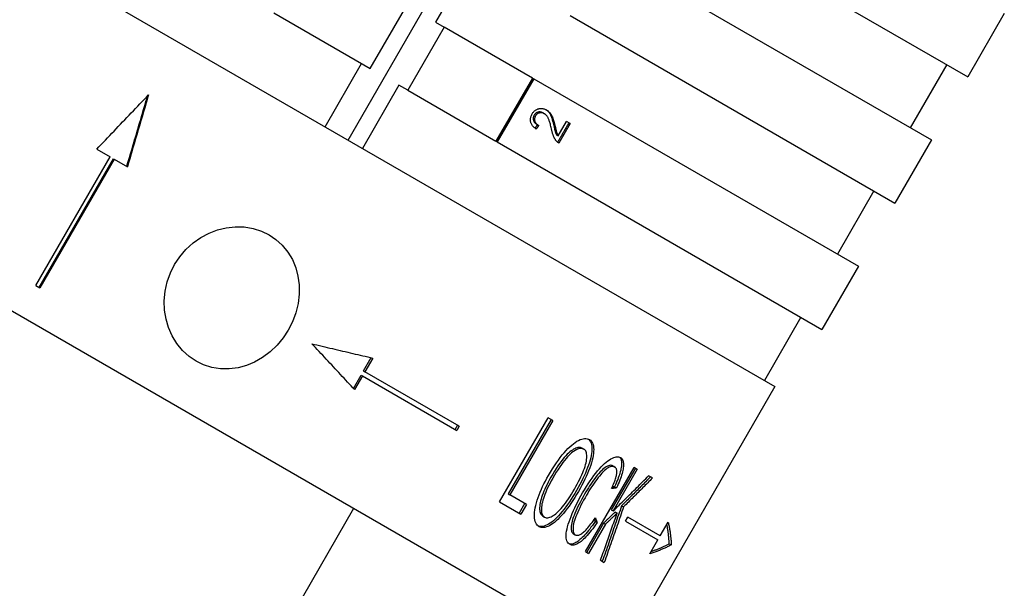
# Model space of a CAD drawing. Header units: millimetres. Extents: x 1002 to 3532, y 429 to 1459.
# Tile 7 of 24: x 1254 to 1294, y 930 to 954. Entities that reach past the tile are written whole.
import ezdxf

# ---------------------------------------------------------------- set-up
doc = ezdxf.new("R2010")
doc.units = ezdxf.units.MM
doc.layers.add('DETAIL', color=2, linetype='Continuous')

msp = doc.modelspace()

# ---------------------------------------------------------------- linework, layer by layer
at = {"layer": 'DETAIL'}
for p, q in [((1220.055, 976.113), (1285.009, 938.618)), ((1267.451, 948.753), (1279.449, 969.539)), ((1213.555, 964.854), (1278.51, 927.359)), ((1279.583, 959.07), (1292.941, 951.359)), ((1272.543, 956.206), (1271.043, 953.608)), ((1278.083, 956.472), (1291.441, 948.76)), ((1268.364, 951.69), (1269.864, 954.288)), ((1264.396, 953.981), (1268.364, 951.69)), ((1276.584, 953.873), (1289.942, 946.162)), ((1294.441, 953.957), (1292.941, 951.359)), ((1271.402, 953.401), (1269.902, 950.802)), ((1271.043, 953.608), (1271.402, 953.401)), ((1275.032, 951.305), (1271.402, 953.401)), ((1266.505, 949.299), (1268.005, 951.897)), ((1292.075, 951.859), (1290.575, 949.26)), ((1275.032, 951.305), (1273.532, 948.707)), ((1275.032, 951.305), (1275.084, 951.275)), ((1269.543, 951.01), (1268.043, 948.411)), ((1269.902, 950.802), (1269.543, 951.01)), ((1275.084, 951.275), (1273.584, 948.677)), ((1275.084, 951.275), (1288.442, 943.564)), ((1269.902, 950.802), (1273.532, 948.707)), ((1275.47, 949.869), (1275.524, 949.838)), ((1275.238, 949.381), (1275.292, 949.35)), ((1275.913, 949.34), (1275.969, 949.308)), ((1276.087, 948.926), (1276.43, 949.52)), ((1276.586, 949.431), (1276.123, 948.629)), ((1276.586, 949.431), (1276.43, 949.52)), ((1276.031, 948.959), (1276.087, 948.926)), ((1273.584, 948.677), (1273.532, 948.707)), ((1273.584, 948.677), (1286.942, 940.966)), ((1276.108, 948.638), (1276.123, 948.629)), ((1291.441, 948.76), (1289.942, 946.162)), ((1254.601, 942.767), (1257.659, 948.064)), ((1257.111, 948.38), (1257.659, 948.064)), ((1254.748, 942.683), (1257.805, 947.98)), ((1257.827, 947.967), (1254.769, 942.67)), ((1257.805, 947.98), (1257.827, 947.967)), ((1257.827, 947.967), (1258.371, 947.653)), ((1289.075, 946.662), (1287.576, 944.064)), ((1288.442, 943.564), (1286.942, 940.966)), ((1254.601, 942.767), (1254.769, 942.67)), ((1286.076, 941.466), (1284.576, 938.868)), ((1268.085, 939.257), (1268.4, 939.804)), ((1268.462, 939.79), (1268.137, 939.227)), ((1268.085, 939.257), (1268.137, 939.227)), ((1272.018, 936.987), (1268.137, 939.227)), ((1267.67, 938.538), (1267.985, 939.084)), ((1268.037, 939.054), (1267.712, 938.491)), ((1267.985, 939.084), (1268.037, 939.054)), ((1268.037, 939.054), (1271.918, 936.814)), ((1285.009, 938.618), (1278.51, 927.359)), ((1273.682, 933.868), (1275.681, 937.332)), ((1275.801, 937.263), (1274.038, 934.208)), ((1275.871, 937.222), (1274.107, 934.167)), ((1275.871, 937.222), (1275.681, 937.332)), ((1272.018, 936.987), (1271.918, 936.814)), ((1277.074, 936.084), (1277.148, 936.042)), ((1277.214, 931.828), (1279.214, 935.293)), ((1279.265, 935.263), (1278.275, 933.547)), ((1278.343, 935.351), (1278.421, 935.307)), ((1279.345, 935.217), (1278.354, 933.501)), ((1279.345, 935.217), (1279.214, 935.293)), ((1279.97, 934.856), (1279.811, 934.948)), ((1278.41, 934.493), (1278.488, 934.448)), ((1274.038, 934.208), (1274.107, 934.167)), ((1274.794, 933.771), (1274.107, 934.167)), ((1262.435, 924.515), (1267.684, 933.608)), ((1273.682, 933.868), (1274.557, 933.362)), ((1274.722, 933.813), (1274.485, 933.403)), ((1274.794, 933.771), (1274.557, 933.362)), ((1278.275, 933.547), (1278.354, 933.501)), ((1278.701, 933.716), (1278.78, 933.67)), ((1275.457, 933.29), (1275.531, 933.247)), ((1278.435, 933.458), (1278.514, 933.412)), ((1278.856, 933.076), (1278.956, 933.249)), ((1278.856, 933.076), (1280.192, 932.305)), ((1280.292, 932.478), (1278.956, 933.249)), ((1277.959, 933), (1277.266, 931.799)), ((1278.038, 932.954), (1277.345, 931.753)), ((1277.611, 933.067), (1277.689, 933.022)), ((1277.959, 933), (1278.038, 932.954)), ((1280.292, 932.478), (1280.617, 933.041)), ((1276.719, 932.561), (1276.796, 932.517)), ((1279.867, 931.742), (1280.192, 932.305)), ((1280.655, 932.153), (1280.741, 932.104)), ((1277.214, 931.828), (1277.345, 931.753)), ((1277.833, 931.471), (1277.986, 931.383))]:
    msp.add_line(p, q, dxfattribs=at)
at = {"layer": 'DETAIL', "flags": 128}
for points in [[(1257.111, 948.38), (1257.2, 948.473), (1257.289, 948.566), (1257.378, 948.659), (1257.467, 948.752), (1257.556, 948.845), (1257.645, 948.938), (1257.733, 949.031), (1257.822, 949.124), (1257.911, 949.217), (1258, 949.311), (1258.089, 949.404), (1258.177, 949.497), (1258.266, 949.59), (1258.355, 949.683), (1258.444, 949.776), (1258.533, 949.869), (1258.621, 949.962), (1258.71, 950.055), (1258.799, 950.148), (1258.888, 950.241), (1258.976, 950.334), (1259.065, 950.428), (1259.154, 950.521), (1259.243, 950.614)], [(1258.348, 947.666), (1258.384, 947.787), (1258.42, 947.909), (1258.456, 948.03), (1258.491, 948.151), (1258.527, 948.272), (1258.563, 948.394), (1258.599, 948.515), (1258.635, 948.636), (1258.67, 948.757), (1258.706, 948.878), (1258.742, 949), (1258.778, 949.121), (1258.814, 949.242), (1258.849, 949.363), (1258.885, 949.485), (1258.921, 949.606), (1258.957, 949.727), (1258.992, 949.848), (1259.028, 949.97), (1259.064, 950.091), (1259.1, 950.212), (1259.135, 950.334), (1259.171, 950.455), (1259.207, 950.576)], [(1259.243, 950.614), (1259.206, 950.49), (1259.17, 950.367), (1259.134, 950.244), (1259.098, 950.12), (1259.061, 949.997), (1259.025, 949.873), (1258.989, 949.75), (1258.952, 949.627), (1258.916, 949.503), (1258.88, 949.38), (1258.843, 949.257), (1258.807, 949.133), (1258.771, 949.01), (1258.735, 948.886), (1258.698, 948.763), (1258.662, 948.64), (1258.625, 948.516), (1258.589, 948.393), (1258.553, 948.27), (1258.516, 948.146), (1258.48, 948.023), (1258.444, 947.9), (1258.407, 947.776), (1258.371, 947.653)], [(1275.186, 949.207), (1275.157, 949.228), (1275.129, 949.25), (1275.104, 949.272), (1275.08, 949.295), (1275.059, 949.318), (1275.039, 949.342), (1275.021, 949.366), (1275.005, 949.391), (1274.992, 949.416), (1274.98, 949.441), (1274.97, 949.468), (1274.962, 949.494), (1274.956, 949.521), (1274.952, 949.548), (1274.95, 949.575), (1274.95, 949.603), (1274.951, 949.63), (1274.955, 949.658), (1274.961, 949.686), (1274.969, 949.714), (1274.979, 949.742), (1274.99, 949.77), (1275.004, 949.799), (1275.02, 949.828)], [(1275.02, 949.828), (1275.037, 949.856), (1275.055, 949.882), (1275.074, 949.907), (1275.095, 949.93), (1275.116, 949.95), (1275.138, 949.969), (1275.16, 949.986), (1275.184, 950.001), (1275.209, 950.014), (1275.235, 950.025), (1275.261, 950.035), (1275.289, 950.042), (1275.316, 950.048), (1275.344, 950.051), (1275.372, 950.053), (1275.399, 950.053), (1275.427, 950.052), (1275.454, 950.048), (1275.482, 950.043), (1275.509, 950.035), (1275.536, 950.026), (1275.563, 950.016), (1275.59, 950.003), (1275.616, 949.988)], [(1275.103, 949.776), (1275.094, 949.758), (1275.085, 949.74), (1275.078, 949.722), (1275.073, 949.704), (1275.068, 949.686), (1275.065, 949.668), (1275.064, 949.65), (1275.064, 949.633), (1275.065, 949.615), (1275.067, 949.597), (1275.071, 949.579), (1275.076, 949.562), (1275.083, 949.544), (1275.091, 949.527), (1275.1, 949.511), (1275.11, 949.495), (1275.122, 949.479), (1275.135, 949.464), (1275.149, 949.449), (1275.164, 949.434), (1275.181, 949.421), (1275.198, 949.407), (1275.218, 949.394), (1275.238, 949.381)], [(1275.47, 949.869), (1275.453, 949.878), (1275.437, 949.886), (1275.42, 949.892), (1275.403, 949.898), (1275.386, 949.902), (1275.37, 949.906), (1275.353, 949.908), (1275.335, 949.909), (1275.318, 949.909), (1275.301, 949.908), (1275.284, 949.905), (1275.266, 949.902), (1275.249, 949.897), (1275.233, 949.891), (1275.217, 949.885), (1275.202, 949.877), (1275.187, 949.868), (1275.173, 949.858), (1275.16, 949.847), (1275.148, 949.835), (1275.136, 949.822), (1275.124, 949.808), (1275.113, 949.792), (1275.103, 949.776)], [(1275.157, 949.745), (1275.147, 949.727), (1275.139, 949.709), (1275.132, 949.691), (1275.126, 949.673), (1275.122, 949.655), (1275.119, 949.637), (1275.117, 949.62), (1275.117, 949.602), (1275.118, 949.584), (1275.121, 949.566), (1275.125, 949.548), (1275.13, 949.531), (1275.137, 949.513), (1275.144, 949.496), (1275.153, 949.48), (1275.164, 949.464), (1275.175, 949.448), (1275.188, 949.433), (1275.202, 949.418), (1275.218, 949.403), (1275.234, 949.389), (1275.252, 949.376), (1275.272, 949.363), (1275.292, 949.35)], [(1275.524, 949.838), (1275.507, 949.847), (1275.491, 949.854), (1275.474, 949.861), (1275.457, 949.867), (1275.44, 949.871), (1275.423, 949.875), (1275.406, 949.877), (1275.389, 949.878), (1275.372, 949.878), (1275.355, 949.877), (1275.337, 949.874), (1275.32, 949.871), (1275.303, 949.866), (1275.286, 949.861), (1275.271, 949.854), (1275.255, 949.846), (1275.241, 949.837), (1275.227, 949.827), (1275.214, 949.816), (1275.201, 949.804), (1275.189, 949.791), (1275.178, 949.777), (1275.167, 949.761), (1275.157, 949.745)], [(1275.813, 949.222), (1275.802, 949.271), (1275.792, 949.317), (1275.781, 949.361), (1275.77, 949.403), (1275.759, 949.442), (1275.748, 949.479), (1275.738, 949.514), (1275.727, 949.546), (1275.716, 949.576), (1275.705, 949.604), (1275.694, 949.629), (1275.684, 949.652), (1275.673, 949.673), (1275.661, 949.694), (1275.649, 949.713), (1275.637, 949.731), (1275.624, 949.748), (1275.611, 949.764), (1275.598, 949.779), (1275.584, 949.793), (1275.569, 949.806), (1275.555, 949.817), (1275.539, 949.828), (1275.524, 949.838)], [(1275.588, 950.004), (1275.606, 949.991), (1275.624, 949.978), (1275.641, 949.964), (1275.657, 949.949), (1275.673, 949.933), (1275.689, 949.917), (1275.703, 949.899), (1275.717, 949.881), (1275.731, 949.862), (1275.745, 949.841), (1275.757, 949.819), (1275.77, 949.796), (1275.782, 949.772), (1275.794, 949.746), (1275.805, 949.72), (1275.816, 949.691), (1275.827, 949.66), (1275.838, 949.625), (1275.85, 949.586), (1275.862, 949.544), (1275.874, 949.498), (1275.887, 949.449), (1275.9, 949.396), (1275.913, 949.34)], [(1275.616, 949.988), (1275.636, 949.976), (1275.656, 949.963), (1275.675, 949.949), (1275.693, 949.934), (1275.71, 949.919), (1275.727, 949.902), (1275.743, 949.885), (1275.759, 949.867), (1275.774, 949.847), (1275.788, 949.826), (1275.802, 949.804), (1275.816, 949.781), (1275.829, 949.756), (1275.842, 949.73), (1275.854, 949.702), (1275.866, 949.673), (1275.877, 949.641), (1275.889, 949.606), (1275.902, 949.566), (1275.914, 949.522), (1275.927, 949.475), (1275.941, 949.423), (1275.955, 949.368), (1275.969, 949.308)], [(1275.238, 949.381), (1275.234, 949.376), (1275.229, 949.37), (1275.225, 949.364), (1275.221, 949.359), (1275.217, 949.353), (1275.213, 949.347), (1275.208, 949.341), (1275.204, 949.336), (1275.2, 949.33), (1275.196, 949.324), (1275.191, 949.319), (1275.187, 949.313), (1275.183, 949.307), (1275.179, 949.301), (1275.174, 949.296), (1275.17, 949.29), (1275.166, 949.284), (1275.162, 949.279), (1275.158, 949.273), (1275.153, 949.267), (1275.149, 949.261), (1275.145, 949.256), (1275.141, 949.25), (1275.136, 949.244)], [(1275.292, 949.35), (1275.288, 949.344), (1275.283, 949.338), (1275.279, 949.332), (1275.274, 949.326), (1275.27, 949.32), (1275.265, 949.314), (1275.261, 949.308), (1275.257, 949.303), (1275.252, 949.297), (1275.248, 949.291), (1275.243, 949.285), (1275.239, 949.279), (1275.235, 949.273), (1275.23, 949.267), (1275.226, 949.261), (1275.221, 949.255), (1275.217, 949.249), (1275.212, 949.243), (1275.208, 949.237), (1275.204, 949.231), (1275.199, 949.225), (1275.195, 949.219), (1275.19, 949.213), (1275.186, 949.207)], [(1275.913, 949.34), (1275.92, 949.307), (1275.927, 949.276), (1275.934, 949.246), (1275.94, 949.219), (1275.946, 949.194), (1275.952, 949.17), (1275.957, 949.149), (1275.962, 949.13), (1275.967, 949.112), (1275.972, 949.097), (1275.976, 949.083), (1275.98, 949.072), (1275.983, 949.062), (1275.987, 949.051), (1275.991, 949.041), (1275.995, 949.031), (1275.999, 949.022), (1276.004, 949.012), (1276.008, 949.003), (1276.012, 948.994), (1276.017, 948.985), (1276.022, 948.976), (1276.026, 948.967), (1276.031, 948.959)], [(1275.969, 949.308), (1275.976, 949.275), (1275.983, 949.244), (1275.99, 949.214), (1275.996, 949.187), (1276.002, 949.162), (1276.008, 949.138), (1276.013, 949.117), (1276.018, 949.098), (1276.023, 949.08), (1276.028, 949.065), (1276.032, 949.051), (1276.036, 949.04), (1276.039, 949.029), (1276.043, 949.019), (1276.047, 949.009), (1276.051, 948.999), (1276.055, 948.989), (1276.06, 948.98), (1276.064, 948.97), (1276.068, 948.961), (1276.073, 948.952), (1276.078, 948.943), (1276.083, 948.935), (1276.087, 948.926)], [(1276.529, 949.463), (1276.51, 949.43), (1276.491, 949.397), (1276.472, 949.363), (1276.453, 949.33), (1276.433, 949.297), (1276.414, 949.264), (1276.395, 949.23), (1276.376, 949.197), (1276.357, 949.164), (1276.337, 949.131), (1276.318, 949.097), (1276.299, 949.064), (1276.28, 949.031), (1276.261, 948.998), (1276.241, 948.965), (1276.222, 948.931), (1276.203, 948.898), (1276.184, 948.865), (1276.165, 948.832), (1276.146, 948.798), (1276.126, 948.765), (1276.107, 948.732), (1276.088, 948.699), (1276.069, 948.665)], [(1276.021, 948.711), (1276.009, 948.725), (1275.998, 948.739), (1275.987, 948.754), (1275.976, 948.77), (1275.965, 948.786), (1275.955, 948.802), (1275.946, 948.819), (1275.936, 948.836), (1275.927, 948.854), (1275.918, 948.873), (1275.91, 948.892), (1275.902, 948.911), (1275.894, 948.931), (1275.886, 948.952), (1275.879, 948.975), (1275.871, 948.998), (1275.864, 949.022), (1275.856, 949.048), (1275.849, 949.074), (1275.842, 949.101), (1275.834, 949.13), (1275.827, 949.16), (1275.82, 949.19), (1275.813, 949.222)], [(1276.123, 948.629), (1276.118, 948.632), (1276.114, 948.635), (1276.109, 948.637), (1276.104, 948.64), (1276.099, 948.643), (1276.095, 948.646), (1276.09, 948.649), (1276.086, 948.653), (1276.081, 948.656), (1276.077, 948.659), (1276.073, 948.662), (1276.068, 948.666), (1276.064, 948.669), (1276.06, 948.673), (1276.056, 948.676), (1276.052, 948.68), (1276.048, 948.684), (1276.044, 948.687), (1276.04, 948.691), (1276.036, 948.695), (1276.032, 948.699), (1276.028, 948.703), (1276.025, 948.707), (1276.021, 948.711)], [(1261.198, 939.661), (1260.912, 939.856), (1260.646, 940.097), (1260.411, 940.38), (1260.217, 940.697), (1260.066, 941.038), (1259.962, 941.39), (1259.903, 941.757), (1259.89, 942.142), (1259.926, 942.534), (1260.012, 942.921), (1260.144, 943.292), (1260.315, 943.635), (1260.527, 943.955), (1260.782, 944.255), (1261.074, 944.523), (1261.395, 944.75), (1261.736, 944.931), (1262.083, 945.064), (1262.44, 945.15), (1262.81, 945.19), (1263.182, 945.18), (1263.544, 945.118), (1263.886, 945.009), (1264.198, 944.858)], [(1264.198, 944.858), (1264.483, 944.664), (1264.745, 944.425), (1264.972, 944.147), (1265.157, 943.835), (1265.297, 943.501), (1265.389, 943.156), (1265.436, 942.795), (1265.439, 942.416), (1265.394, 942.03), (1265.3, 941.647), (1265.164, 941.279), (1264.991, 940.936), (1264.781, 940.615), (1264.53, 940.313), (1264.245, 940.041), (1263.933, 939.808), (1263.604, 939.621), (1263.268, 939.481), (1262.923, 939.389), (1262.563, 939.342), (1262.201, 939.346), (1261.846, 939.404), (1261.509, 939.511), (1261.198, 939.661)], [(1267.712, 938.491), (1267.642, 938.569), (1267.571, 938.646), (1267.499, 938.723), (1267.428, 938.801), (1267.357, 938.879), (1267.285, 938.957), (1267.213, 939.035), (1267.141, 939.113), (1267.068, 939.191), (1266.995, 939.269), (1266.923, 939.348), (1266.85, 939.426), (1266.776, 939.505), (1266.703, 939.584), (1266.629, 939.663), (1266.555, 939.742), (1266.481, 939.821), (1266.407, 939.9), (1266.333, 939.98), (1266.258, 940.059), (1266.183, 940.139), (1266.108, 940.218), (1266.033, 940.298), (1265.957, 940.378)], [(1265.957, 940.378), (1266.064, 940.352), (1266.17, 940.327), (1266.277, 940.301), (1266.383, 940.276), (1266.489, 940.25), (1266.594, 940.225), (1266.7, 940.2), (1266.805, 940.175), (1266.91, 940.15), (1267.015, 940.125), (1267.12, 940.1), (1267.224, 940.075), (1267.329, 940.051), (1267.433, 940.027), (1267.537, 940.002), (1267.64, 939.978), (1267.744, 939.954), (1267.847, 939.93), (1267.95, 939.907), (1268.053, 939.883), (1268.155, 939.86), (1268.258, 939.836), (1268.36, 939.813), (1268.462, 939.79)], [(1271.855, 936.85), (1271.86, 936.857), (1271.864, 936.864), (1271.868, 936.871), (1271.872, 936.879), (1271.876, 936.886), (1271.88, 936.893), (1271.885, 936.9), (1271.889, 936.907), (1271.893, 936.915), (1271.897, 936.922), (1271.901, 936.929), (1271.905, 936.936), (1271.91, 936.944), (1271.914, 936.951), (1271.918, 936.958), (1271.922, 936.965), (1271.926, 936.972), (1271.93, 936.98), (1271.935, 936.987), (1271.939, 936.994), (1271.943, 937.001), (1271.947, 937.009), (1271.951, 937.016), (1271.955, 937.023)], [(1275.69, 934.958), (1275.773, 935.098), (1275.855, 935.232), (1275.937, 935.359), (1276.018, 935.48), (1276.098, 935.594), (1276.178, 935.701), (1276.258, 935.802), (1276.337, 935.896), (1276.415, 935.983), (1276.493, 936.064), (1276.57, 936.138), (1276.647, 936.206), (1276.722, 936.266), (1276.794, 936.319), (1276.864, 936.365), (1276.931, 936.403), (1276.996, 936.433), (1277.058, 936.456), (1277.117, 936.471), (1277.174, 936.479), (1277.228, 936.48), (1277.279, 936.472), (1277.328, 936.458), (1277.374, 936.436)], [(1277.334, 936.455), (1277.37, 936.423), (1277.4, 936.384), (1277.425, 936.34), (1277.445, 936.289), (1277.461, 936.232), (1277.471, 936.169), (1277.477, 936.101), (1277.477, 936.026), (1277.472, 935.947), (1277.463, 935.865), (1277.448, 935.778), (1277.429, 935.687), (1277.404, 935.591), (1277.375, 935.492), (1277.341, 935.389), (1277.302, 935.281), (1277.259, 935.171), (1277.211, 935.059), (1277.16, 934.945), (1277.105, 934.828), (1277.046, 934.71), (1276.984, 934.59), (1276.917, 934.467), (1276.847, 934.343)], [(1277.374, 936.436), (1277.415, 936.407), (1277.45, 936.372), (1277.481, 936.331), (1277.506, 936.283), (1277.525, 936.229), (1277.539, 936.168), (1277.548, 936.1), (1277.552, 936.027), (1277.55, 935.947), (1277.543, 935.864), (1277.531, 935.776), (1277.513, 935.683), (1277.49, 935.586), (1277.461, 935.485), (1277.428, 935.379), (1277.389, 935.269), (1277.345, 935.155), (1277.297, 935.04), (1277.245, 934.922), (1277.189, 934.802), (1277.128, 934.679), (1277.064, 934.555), (1276.995, 934.428), (1276.922, 934.299)], [(1277.074, 936.084), (1277.043, 936.099), (1277.011, 936.108), (1276.976, 936.113), (1276.939, 936.113), (1276.9, 936.107), (1276.859, 936.097), (1276.817, 936.081), (1276.772, 936.061), (1276.725, 936.036), (1276.676, 936.005), (1276.624, 935.97), (1276.571, 935.929), (1276.516, 935.882), (1276.46, 935.829), (1276.401, 935.767), (1276.341, 935.699), (1276.279, 935.623), (1276.215, 935.54), (1276.149, 935.45), (1276.082, 935.353), (1276.013, 935.248), (1275.942, 935.136), (1275.869, 935.017), (1275.795, 934.89)], [(1277.148, 936.042), (1277.117, 936.056), (1277.084, 936.066), (1277.05, 936.071), (1277.013, 936.07), (1276.974, 936.065), (1276.933, 936.054), (1276.89, 936.039), (1276.845, 936.019), (1276.798, 935.993), (1276.749, 935.963), (1276.698, 935.927), (1276.644, 935.887), (1276.589, 935.84), (1276.533, 935.786), (1276.474, 935.725), (1276.414, 935.657), (1276.351, 935.581), (1276.288, 935.498), (1276.222, 935.408), (1276.155, 935.311), (1276.085, 935.206), (1276.015, 935.094), (1275.942, 934.975), (1275.868, 934.848)], [(1276.761, 934.399), (1276.821, 934.503), (1276.876, 934.605), (1276.928, 934.705), (1276.977, 934.802), (1277.022, 934.897), (1277.064, 934.989), (1277.102, 935.079), (1277.137, 935.166), (1277.168, 935.25), (1277.195, 935.331), (1277.218, 935.408), (1277.236, 935.482), (1277.251, 935.552), (1277.261, 935.618), (1277.268, 935.681), (1277.27, 935.74), (1277.269, 935.795), (1277.263, 935.845), (1277.254, 935.89), (1277.24, 935.931), (1277.223, 935.966), (1277.202, 935.996), (1277.177, 936.021), (1277.148, 936.042)], [(1277.097, 934.24), (1277.175, 934.373), (1277.253, 934.5), (1277.33, 934.621), (1277.407, 934.737), (1277.484, 934.848), (1277.56, 934.952), (1277.636, 935.052), (1277.712, 935.146), (1277.787, 935.233), (1277.86, 935.313), (1277.931, 935.387), (1278.001, 935.453), (1278.068, 935.512), (1278.134, 935.563), (1278.198, 935.608), (1278.261, 935.646), (1278.321, 935.676), (1278.377, 935.7), (1278.431, 935.717), (1278.481, 935.727), (1278.529, 935.73), (1278.573, 935.726), (1278.614, 935.716), (1278.651, 935.698)], [(1278.61, 935.717), (1278.631, 935.696), (1278.648, 935.673), (1278.663, 935.647), (1278.676, 935.618), (1278.686, 935.586), (1278.693, 935.551), (1278.698, 935.513), (1278.701, 935.472), (1278.7, 935.429), (1278.698, 935.383), (1278.692, 935.334), (1278.685, 935.282), (1278.674, 935.228), (1278.662, 935.172), (1278.647, 935.113), (1278.63, 935.053), (1278.611, 934.99), (1278.589, 934.926), (1278.565, 934.859), (1278.539, 934.79), (1278.51, 934.719), (1278.479, 934.646), (1278.446, 934.57), (1278.41, 934.493)], [(1278.651, 935.698), (1278.677, 935.681), (1278.7, 935.66), (1278.72, 935.637), (1278.737, 935.61), (1278.751, 935.579), (1278.762, 935.546), (1278.77, 935.509), (1278.776, 935.469), (1278.778, 935.426), (1278.778, 935.379), (1278.775, 935.33), (1278.769, 935.277), (1278.76, 935.221), (1278.748, 935.163), (1278.734, 935.102), (1278.717, 935.039), (1278.698, 934.974), (1278.676, 934.906), (1278.651, 934.835), (1278.624, 934.763), (1278.594, 934.688), (1278.561, 934.61), (1278.526, 934.53), (1278.488, 934.448)], [(1278.343, 935.351), (1278.311, 935.366), (1278.276, 935.375), (1278.239, 935.376), (1278.199, 935.371), (1278.158, 935.359), (1278.114, 935.34), (1278.068, 935.315), (1278.02, 935.283), (1277.97, 935.245), (1277.92, 935.202), (1277.869, 935.154), (1277.817, 935.102), (1277.764, 935.044), (1277.71, 934.981), (1277.656, 934.913), (1277.601, 934.84), (1277.546, 934.764), (1277.491, 934.687), (1277.438, 934.608), (1277.385, 934.529), (1277.332, 934.447), (1277.281, 934.365), (1277.23, 934.281), (1277.18, 934.196)], [(1278.421, 935.307), (1278.388, 935.322), (1278.353, 935.33), (1278.316, 935.332), (1278.276, 935.326), (1278.235, 935.315), (1278.191, 935.296), (1278.145, 935.271), (1278.097, 935.239), (1278.047, 935.201), (1277.996, 935.158), (1277.945, 935.11), (1277.893, 935.057), (1277.84, 935), (1277.787, 934.937), (1277.732, 934.869), (1277.677, 934.796), (1277.622, 934.72), (1277.567, 934.643), (1277.514, 934.564), (1277.461, 934.485), (1277.409, 934.403), (1277.357, 934.321), (1277.307, 934.237), (1277.257, 934.152)], [(1278.29, 934.418), (1278.319, 934.483), (1278.346, 934.546), (1278.371, 934.606), (1278.394, 934.663), (1278.415, 934.718), (1278.433, 934.77), (1278.45, 934.82), (1278.464, 934.867), (1278.476, 934.912), (1278.487, 934.954), (1278.495, 934.993), (1278.501, 935.03), (1278.505, 935.065), (1278.507, 935.097), (1278.507, 935.128), (1278.505, 935.156), (1278.501, 935.182), (1278.496, 935.206), (1278.488, 935.228), (1278.478, 935.248), (1278.467, 935.266), (1278.453, 935.282), (1278.438, 935.295), (1278.421, 935.307)], [(1275.305, 932.853), (1275.263, 932.882), (1275.226, 932.918), (1275.195, 932.961), (1275.168, 933.011), (1275.147, 933.067), (1275.132, 933.13), (1275.122, 933.2), (1275.117, 933.277), (1275.117, 933.359), (1275.123, 933.445), (1275.134, 933.535), (1275.15, 933.63), (1275.171, 933.728), (1275.198, 933.831), (1275.23, 933.938), (1275.267, 934.049), (1275.308, 934.162), (1275.353, 934.275), (1275.401, 934.389), (1275.452, 934.502), (1275.507, 934.616), (1275.564, 934.73), (1275.626, 934.844), (1275.69, 934.958)], [(1275.795, 934.89), (1275.737, 934.787), (1275.682, 934.687), (1275.632, 934.589), (1275.585, 934.494), (1275.543, 934.402), (1275.504, 934.312), (1275.469, 934.225), (1275.438, 934.141), (1275.411, 934.059), (1275.388, 933.98), (1275.368, 933.904), (1275.352, 933.831), (1275.341, 933.761), (1275.333, 933.695), (1275.328, 933.634), (1275.328, 933.578), (1275.331, 933.526), (1275.338, 933.479), (1275.348, 933.436), (1275.363, 933.397), (1275.381, 933.364), (1275.403, 933.334), (1275.428, 933.31), (1275.457, 933.29)], [(1275.868, 934.848), (1275.809, 934.745), (1275.755, 934.645), (1275.705, 934.547), (1275.658, 934.452), (1275.615, 934.36), (1275.577, 934.27), (1275.542, 934.183), (1275.511, 934.099), (1275.484, 934.017), (1275.46, 933.938), (1275.441, 933.862), (1275.425, 933.788), (1275.414, 933.718), (1275.406, 933.653), (1275.402, 933.592), (1275.401, 933.536), (1275.404, 933.484), (1275.411, 933.436), (1275.422, 933.393), (1275.436, 933.355), (1275.454, 933.321), (1275.476, 933.292), (1275.502, 933.267), (1275.531, 933.247)], [(1278.354, 933.501), (1278.415, 933.561), (1278.477, 933.62), (1278.538, 933.68), (1278.6, 933.74), (1278.661, 933.8), (1278.722, 933.86), (1278.783, 933.92), (1278.844, 933.98), (1278.905, 934.041), (1278.966, 934.101), (1279.027, 934.161), (1279.088, 934.221), (1279.148, 934.282), (1279.209, 934.342), (1279.27, 934.402), (1279.33, 934.463), (1279.39, 934.523), (1279.451, 934.584), (1279.511, 934.644), (1279.571, 934.705), (1279.631, 934.766), (1279.691, 934.826), (1279.751, 934.887), (1279.811, 934.948)], [(1279.889, 934.903), (1279.84, 934.853), (1279.791, 934.803), (1279.742, 934.754), (1279.693, 934.704), (1279.644, 934.654), (1279.595, 934.605), (1279.545, 934.555), (1279.496, 934.505), (1279.447, 934.456), (1279.397, 934.406), (1279.348, 934.357), (1279.298, 934.307), (1279.249, 934.258), (1279.199, 934.209), (1279.15, 934.159), (1279.1, 934.11), (1279.05, 934.061), (1279, 934.011), (1278.951, 933.962), (1278.901, 933.913), (1278.851, 933.864), (1278.801, 933.814), (1278.751, 933.765), (1278.701, 933.716)], [(1279.97, 934.856), (1279.921, 934.806), (1279.872, 934.757), (1279.823, 934.707), (1279.774, 934.657), (1279.724, 934.608), (1279.675, 934.558), (1279.626, 934.508), (1279.577, 934.459), (1279.527, 934.409), (1279.478, 934.36), (1279.428, 934.31), (1279.379, 934.261), (1279.329, 934.212), (1279.28, 934.162), (1279.23, 934.113), (1279.18, 934.064), (1279.13, 934.014), (1279.081, 933.965), (1279.031, 933.916), (1278.981, 933.867), (1278.931, 933.817), (1278.881, 933.768), (1278.831, 933.719), (1278.78, 933.67)], [(1276.847, 934.343), (1276.773, 934.218), (1276.7, 934.099), (1276.626, 933.983), (1276.552, 933.872), (1276.478, 933.765), (1276.403, 933.663), (1276.328, 933.565), (1276.253, 933.472), (1276.178, 933.383), (1276.104, 933.302), (1276.032, 933.227), (1275.962, 933.159), (1275.893, 933.098), (1275.825, 933.044), (1275.759, 932.997), (1275.695, 932.957), (1275.632, 932.924), (1275.572, 932.897), (1275.514, 932.877), (1275.459, 932.864), (1275.408, 932.857), (1275.359, 932.857), (1275.312, 932.864), (1275.269, 932.877)], [(1276.922, 934.299), (1276.846, 934.17), (1276.77, 934.046), (1276.693, 933.927), (1276.616, 933.812), (1276.539, 933.702), (1276.461, 933.597), (1276.383, 933.496), (1276.305, 933.4), (1276.227, 933.311), (1276.151, 933.229), (1276.077, 933.154), (1276.004, 933.087), (1275.934, 933.027), (1275.864, 932.975), (1275.796, 932.93), (1275.73, 932.893), (1275.667, 932.863), (1275.606, 932.84), (1275.548, 932.824), (1275.494, 932.815), (1275.442, 932.814), (1275.393, 932.82), (1275.348, 932.833), (1275.305, 932.853)], [(1275.531, 933.247), (1275.563, 933.232), (1275.598, 933.222), (1275.634, 933.218), (1275.672, 933.219), (1275.712, 933.226), (1275.754, 933.239), (1275.798, 933.258), (1275.844, 933.281), (1275.892, 933.311), (1275.942, 933.346), (1275.993, 933.387), (1276.047, 933.433), (1276.102, 933.485), (1276.158, 933.542), (1276.214, 933.604), (1276.272, 933.672), (1276.33, 933.744), (1276.389, 933.822), (1276.449, 933.905), (1276.51, 933.994), (1276.572, 934.087), (1276.634, 934.186), (1276.697, 934.29), (1276.761, 934.399)], [(1278.488, 934.448), (1278.48, 934.446), (1278.472, 934.445), (1278.464, 934.444), (1278.456, 934.442), (1278.447, 934.441), (1278.439, 934.44), (1278.431, 934.439), (1278.423, 934.437), (1278.414, 934.436), (1278.406, 934.435), (1278.398, 934.434), (1278.389, 934.433), (1278.381, 934.431), (1278.373, 934.43), (1278.365, 934.429), (1278.356, 934.428), (1278.348, 934.426), (1278.34, 934.425), (1278.331, 934.424), (1278.323, 934.423), (1278.315, 934.422), (1278.306, 934.42), (1278.298, 934.419), (1278.29, 934.418)], [(1278.41, 934.493), (1278.406, 934.492), (1278.402, 934.492), (1278.398, 934.491), (1278.395, 934.49), (1278.391, 934.49), (1278.387, 934.489), (1278.383, 934.489), (1278.379, 934.488), (1278.375, 934.487), (1278.371, 934.487), (1278.367, 934.486), (1278.364, 934.486), (1278.36, 934.485), (1278.356, 934.484), (1278.352, 934.484), (1278.348, 934.483), (1278.344, 934.483), (1278.34, 934.482), (1278.336, 934.481), (1278.332, 934.481), (1278.329, 934.48), (1278.325, 934.48), (1278.321, 934.479), (1278.317, 934.479)], [(1276.581, 932.117), (1276.539, 932.145), (1276.504, 932.18), (1276.475, 932.22), (1276.452, 932.267), (1276.434, 932.32), (1276.423, 932.379), (1276.418, 932.443), (1276.419, 932.514), (1276.426, 932.591), (1276.438, 932.672), (1276.456, 932.76), (1276.478, 932.852), (1276.507, 932.95), (1276.54, 933.054), (1276.579, 933.163), (1276.623, 933.277), (1276.672, 933.394), (1276.723, 933.512), (1276.778, 933.631), (1276.836, 933.751), (1276.896, 933.872), (1276.96, 933.994), (1277.027, 934.117), (1277.097, 934.24)], [(1277.18, 934.196), (1277.118, 934.087), (1277.06, 933.981), (1277.005, 933.877), (1276.953, 933.776), (1276.904, 933.678), (1276.859, 933.583), (1276.816, 933.49), (1276.778, 933.4), (1276.743, 933.314), (1276.713, 933.232), (1276.687, 933.154), (1276.665, 933.081), (1276.648, 933.012), (1276.636, 932.948), (1276.628, 932.888), (1276.624, 932.833), (1276.624, 932.782), (1276.628, 932.736), (1276.635, 932.694), (1276.645, 932.658), (1276.658, 932.627), (1276.675, 932.6), (1276.695, 932.578), (1276.719, 932.561)], [(1277.257, 934.152), (1277.195, 934.043), (1277.136, 933.937), (1277.081, 933.833), (1277.029, 933.732), (1276.98, 933.634), (1276.935, 933.539), (1276.893, 933.446), (1276.854, 933.356), (1276.819, 933.27), (1276.789, 933.188), (1276.763, 933.11), (1276.742, 933.037), (1276.725, 932.968), (1276.712, 932.904), (1276.704, 932.844), (1276.701, 932.788), (1276.701, 932.737), (1276.705, 932.691), (1276.712, 932.65), (1276.722, 932.614), (1276.735, 932.582), (1276.752, 932.556), (1276.772, 932.534), (1276.796, 932.517)], [(1278.701, 933.716), (1278.668, 933.62), (1278.635, 933.525), (1278.603, 933.429), (1278.57, 933.334), (1278.537, 933.238), (1278.505, 933.143), (1278.472, 933.047), (1278.439, 932.952), (1278.406, 932.856), (1278.373, 932.761), (1278.34, 932.666), (1278.307, 932.57), (1278.274, 932.475), (1278.24, 932.38), (1278.207, 932.285), (1278.174, 932.19), (1278.141, 932.094), (1278.107, 931.999), (1278.074, 931.904), (1278.04, 931.809), (1278.006, 931.714), (1277.973, 931.619), (1277.939, 931.524), (1277.905, 931.429)], [(1278.78, 933.67), (1278.748, 933.574), (1278.715, 933.479), (1278.683, 933.383), (1278.65, 933.288), (1278.618, 933.192), (1278.585, 933.096), (1278.552, 933.001), (1278.519, 932.906), (1278.486, 932.81), (1278.453, 932.715), (1278.42, 932.619), (1278.387, 932.524), (1278.354, 932.429), (1278.321, 932.333), (1278.288, 932.238), (1278.254, 932.143), (1278.221, 932.048), (1278.188, 931.953), (1278.154, 931.858), (1278.121, 931.763), (1278.087, 931.668), (1278.054, 931.573), (1278.02, 931.478), (1277.986, 931.383)], [(1276.796, 932.517), (1276.817, 932.507), (1276.839, 932.5), (1276.862, 932.497), (1276.887, 932.497), (1276.913, 932.501), (1276.94, 932.508), (1276.968, 932.518), (1276.997, 932.532), (1277.028, 932.549), (1277.06, 932.57), (1277.093, 932.594), (1277.128, 932.621), (1277.163, 932.652), (1277.2, 932.686), (1277.237, 932.724), (1277.276, 932.765), (1277.315, 932.809), (1277.356, 932.857), (1277.397, 932.909), (1277.44, 932.963), (1277.483, 933.022), (1277.528, 933.083), (1277.573, 933.149), (1277.62, 933.217)], [(1277.579, 933.157), (1277.58, 933.154), (1277.582, 933.15), (1277.583, 933.146), (1277.584, 933.142), (1277.586, 933.139), (1277.587, 933.135), (1277.588, 933.131), (1277.59, 933.127), (1277.591, 933.124), (1277.592, 933.12), (1277.594, 933.116), (1277.595, 933.112), (1277.596, 933.108), (1277.598, 933.105), (1277.599, 933.101), (1277.6, 933.097), (1277.602, 933.093), (1277.603, 933.09), (1277.604, 933.086), (1277.606, 933.082), (1277.607, 933.078), (1277.608, 933.075), (1277.61, 933.071), (1277.611, 933.067)], [(1277.62, 933.217), (1277.623, 933.209), (1277.625, 933.201), (1277.628, 933.193), (1277.631, 933.184), (1277.634, 933.176), (1277.637, 933.168), (1277.64, 933.16), (1277.643, 933.152), (1277.646, 933.144), (1277.649, 933.136), (1277.652, 933.127), (1277.655, 933.119), (1277.658, 933.111), (1277.661, 933.103), (1277.664, 933.095), (1277.666, 933.087), (1277.669, 933.079), (1277.672, 933.071), (1277.675, 933.062), (1277.678, 933.054), (1277.681, 933.046), (1277.684, 933.038), (1277.687, 933.03), (1277.689, 933.022)], [(1277.833, 931.471), (1277.862, 931.552), (1277.891, 931.632), (1277.919, 931.713), (1277.948, 931.794), (1277.977, 931.874), (1278.005, 931.955), (1278.034, 932.036), (1278.062, 932.117), (1278.091, 932.197), (1278.119, 932.278), (1278.148, 932.359), (1278.176, 932.44), (1278.205, 932.521), (1278.233, 932.602), (1278.261, 932.682), (1278.29, 932.763), (1278.318, 932.844), (1278.346, 932.925), (1278.374, 933.006), (1278.402, 933.087), (1278.43, 933.168), (1278.459, 933.249), (1278.487, 933.331), (1278.514, 933.412)], [(1278.435, 933.458), (1278.415, 933.438), (1278.395, 933.419), (1278.376, 933.4), (1278.356, 933.381), (1278.336, 933.362), (1278.316, 933.343), (1278.297, 933.324), (1278.277, 933.305), (1278.257, 933.286), (1278.237, 933.267), (1278.217, 933.248), (1278.198, 933.228), (1278.178, 933.209), (1278.158, 933.19), (1278.138, 933.171), (1278.118, 933.152), (1278.098, 933.133), (1278.079, 933.114), (1278.059, 933.095), (1278.039, 933.076), (1278.019, 933.057), (1277.999, 933.038), (1277.979, 933.019), (1277.959, 933)], [(1278.514, 933.412), (1278.495, 933.393), (1278.475, 933.373), (1278.455, 933.354), (1278.435, 933.335), (1278.416, 933.316), (1278.396, 933.297), (1278.376, 933.278), (1278.356, 933.259), (1278.336, 933.24), (1278.317, 933.221), (1278.297, 933.202), (1278.277, 933.183), (1278.257, 933.164), (1278.237, 933.144), (1278.217, 933.125), (1278.198, 933.106), (1278.178, 933.087), (1278.158, 933.068), (1278.138, 933.049), (1278.118, 933.03), (1278.098, 933.011), (1278.078, 932.992), (1278.058, 932.973), (1278.038, 932.954)], [(1277.611, 933.067), (1277.553, 932.984), (1277.497, 932.904), (1277.441, 932.829), (1277.387, 932.757), (1277.333, 932.689), (1277.281, 932.624), (1277.23, 932.564), (1277.179, 932.508), (1277.13, 932.455), (1277.082, 932.406), (1277.035, 932.361), (1276.988, 932.32), (1276.943, 932.283), (1276.899, 932.25), (1276.857, 932.221), (1276.816, 932.196), (1276.777, 932.175), (1276.739, 932.158), (1276.702, 932.146), (1276.667, 932.137), (1276.633, 932.133), (1276.601, 932.132), (1276.57, 932.136), (1276.541, 932.144)], [(1277.689, 933.022), (1277.629, 932.934), (1277.569, 932.85), (1277.51, 932.771), (1277.453, 932.696), (1277.397, 932.625), (1277.342, 932.559), (1277.288, 932.496), (1277.235, 932.438), (1277.184, 932.385), (1277.133, 932.335), (1277.084, 932.29), (1277.036, 932.25), (1276.989, 932.214), (1276.944, 932.182), (1276.9, 932.155), (1276.859, 932.132), (1276.818, 932.114), (1276.78, 932.101), (1276.742, 932.092), (1276.707, 932.088), (1276.673, 932.088), (1276.641, 932.093), (1276.61, 932.102), (1276.581, 932.117)], [(1280.655, 932.153), (1280.654, 932.184), (1280.653, 932.216), (1280.652, 932.248), (1280.65, 932.279), (1280.648, 932.311), (1280.646, 932.343), (1280.644, 932.376), (1280.641, 932.408), (1280.638, 932.441), (1280.635, 932.474), (1280.631, 932.506), (1280.628, 932.539), (1280.624, 932.573), (1280.619, 932.606), (1280.615, 932.639), (1280.61, 932.673), (1280.605, 932.707), (1280.6, 932.741), (1280.594, 932.775), (1280.588, 932.809), (1280.582, 932.843), (1280.576, 932.878), (1280.57, 932.913), (1280.563, 932.947)], [(1280.617, 933.041), (1280.626, 933), (1280.635, 932.959), (1280.643, 932.918), (1280.652, 932.877), (1280.659, 932.836), (1280.667, 932.796), (1280.674, 932.756), (1280.681, 932.716), (1280.687, 932.676), (1280.693, 932.636), (1280.699, 932.597), (1280.704, 932.558), (1280.709, 932.519), (1280.714, 932.48), (1280.718, 932.441), (1280.722, 932.403), (1280.726, 932.365), (1280.729, 932.327), (1280.732, 932.289), (1280.734, 932.252), (1280.736, 932.214), (1280.738, 932.177), (1280.74, 932.14), (1280.741, 932.104)], [(1280.741, 932.104), (1280.708, 932.086), (1280.676, 932.069), (1280.643, 932.052), (1280.609, 932.035), (1280.576, 932.018), (1280.541, 932.002), (1280.507, 931.986), (1280.472, 931.97), (1280.437, 931.954), (1280.401, 931.939), (1280.366, 931.923), (1280.329, 931.908), (1280.293, 931.893), (1280.256, 931.878), (1280.218, 931.864), (1280.181, 931.849), (1280.143, 931.835), (1280.104, 931.821), (1280.066, 931.808), (1280.027, 931.794), (1279.987, 931.781), (1279.947, 931.768), (1279.907, 931.755), (1279.867, 931.742)], [(1279.921, 931.836), (1279.954, 931.847), (1279.988, 931.859), (1280.021, 931.871), (1280.054, 931.883), (1280.086, 931.895), (1280.118, 931.907), (1280.15, 931.919), (1280.182, 931.932), (1280.214, 931.945), (1280.245, 931.957), (1280.276, 931.97), (1280.307, 931.984), (1280.337, 931.997), (1280.367, 932.01), (1280.397, 932.024), (1280.427, 932.038), (1280.456, 932.051), (1280.486, 932.066), (1280.515, 932.08), (1280.543, 932.094), (1280.572, 932.109), (1280.6, 932.123), (1280.628, 932.138), (1280.655, 932.153)]]:
    msp.add_lwpolyline(points, dxfattribs=at)

doc.saveas('drawing.dxf')
